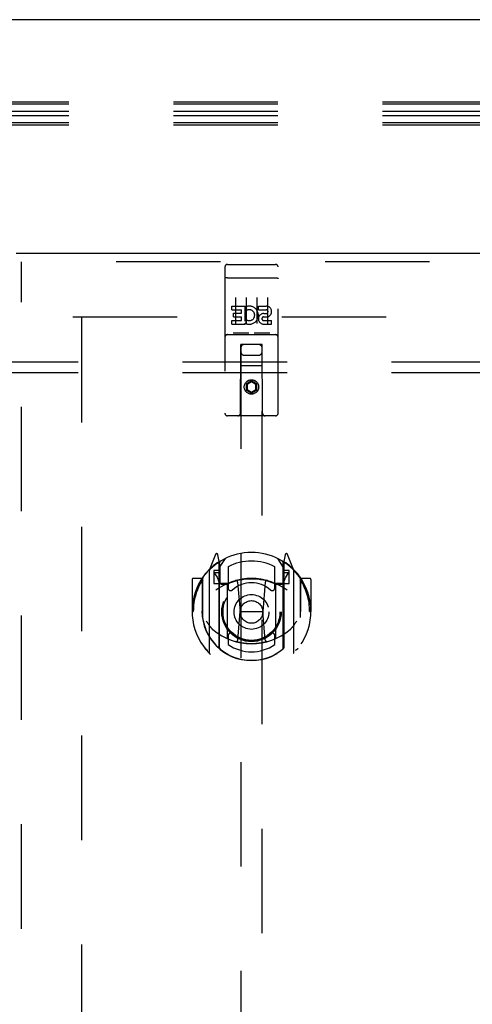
# Model space of a CAD drawing. Header units: inches. Extents: x 0 to 224, y 0 to 145.
# Tile 43 of 78: x 74.03 to 79.36, y 78.17 to 89.77. Entities that reach past the tile are written whole.
import ezdxf

# ---------------------------------------------------------------- set-up
doc = ezdxf.new("R2010")
doc.units = ezdxf.units.IN
doc.header["$LTSCALE"] = 12.302632
doc.header["$MEASUREMENT"] = 0
doc.linetypes.add('HIDDEN', pattern=[0.2, 0.1, -0.1])
doc.layers.get('0').update_dxf_attribs({"linetype": 'CONTINUOUS'})
for name, color, linetype in [('DEFAULT_2', 8, 'HIDDEN'), ('DOOR_2_ASSEMBLY', 7, 'CONTINUOUS'), ('SUBPANELS', 7, 'CONTINUOUS')]:
    doc.layers.add(name, color=color, linetype=linetype)

msp = doc.modelspace()

# ---------------------------------------------------------------- linework, layer by layer
at = {"color": 7, "linetype": 'Continuous'}
msp.add_line((152.205, 89.772), (34.809, 89.772), dxfattribs=at)
at = {"layer": 'DEFAULT_2', "color": 8, "linetype": 'HIDDEN'}
for p, q in [((113.976, 88.801), (70.976, 88.801)), ((113.976, 88.776), (70.976, 88.776)), ((113.976, 88.69), (70.976, 88.69)), ((113.976, 88.64), (70.976, 88.64)), ((113.976, 88.555), (70.976, 88.555)), ((113.976, 88.53), (70.976, 88.53)), ((74.653, 86.272), (109.611, 86.272)), ((74.757, 86.257), (74.757, 13.287))]:
    msp.add_line(p, q, dxfattribs=at)
at = {"layer": 'DOOR_2_ASSEMBLY', "color": 3, "linetype": 'Continuous'}
msp.add_line((73.987, 87.022), (110.84, 87.022), dxfattribs=at)
at = {"layer": 'DOOR_2_ASSEMBLY', "color": 8, "linetype": 'HIDDEN'}
for p, q in [((110.84, 86.918), (73.987, 86.918)), ((74.049, 12.626), (74.049, 86.918)), ((76.445, 86.859), (76.445, 85.134)), ((76.475, 86.889), (77.04, 86.889)), ((77.07, 85.134), (77.07, 86.859)), ((76.461, 86.731), (76.461, 86.731)), ((76.462, 86.731), (76.461, 86.731)), ((76.463, 86.731), (76.462, 86.731)), ((76.464, 86.731), (76.463, 86.731)), ((76.464, 86.731), (76.464, 86.731)), ((76.465, 86.731), (76.464, 86.731)), ((76.466, 86.731), (76.465, 86.731)), ((76.467, 86.731), (76.466, 86.731)), ((76.468, 86.731), (76.467, 86.731)), ((76.468, 86.731), (76.468, 86.731)), ((76.469, 86.731), (76.468, 86.731)), ((76.47, 86.731), (76.469, 86.731)), ((76.471, 86.731), (76.47, 86.731)), ((76.472, 86.731), (76.471, 86.731)), ((76.473, 86.731), (76.472, 86.731)), ((76.473, 86.731), (76.473, 86.731)), ((76.474, 86.731), (76.473, 86.731)), ((76.474, 86.731), (77.04, 86.731)), ((77.04, 86.731), (77.041, 86.731)), ((77.041, 86.731), (77.041, 86.731)), ((77.041, 86.731), (77.042, 86.731)), ((77.042, 86.731), (77.043, 86.731)), ((77.043, 86.731), (77.044, 86.731)), ((77.044, 86.731), (77.045, 86.731)), ((77.045, 86.731), (77.046, 86.731)), ((77.046, 86.731), (77.046, 86.731)), ((77.046, 86.731), (77.047, 86.731)), ((77.047, 86.731), (77.048, 86.731)), ((77.048, 86.731), (77.049, 86.731)), ((77.049, 86.731), (77.05, 86.731)), ((77.05, 86.731), (77.05, 86.731)), ((77.05, 86.731), (77.051, 86.731)), ((77.051, 86.731), (77.052, 86.731)), ((77.052, 86.731), (77.053, 86.731)), ((76.57, 86.498), (76.57, 86.192)), ((76.695, 86.498), (76.695, 86.192)), ((76.82, 86.498), (76.82, 86.192)), ((76.945, 86.498), (76.945, 86.192)), ((76.525, 86.354), (76.525, 86.397)), ((76.525, 86.397), (76.681, 86.397)), ((76.525, 86.354), (76.639, 86.354)), ((76.639, 86.312), (76.639, 86.354)), ((76.681, 86.219), (76.681, 86.397)), ((76.706, 86.349), (76.689, 86.388)), ((76.838, 86.354), (76.838, 86.397)), ((76.838, 86.397), (76.93, 86.397)), ((76.838, 86.354), (76.93, 86.354)), ((76.525, 86.183), (76.525, 86.226)), ((76.525, 86.226), (76.639, 86.226)), ((76.547, 86.269), (76.547, 86.312)), ((76.547, 86.312), (76.639, 86.312)), ((76.547, 86.269), (76.639, 86.269)), ((76.639, 86.226), (76.639, 86.269)), ((76.681, 86.219), (76.694, 86.238)), ((76.898, 86.269), (76.944, 86.269)), ((76.902, 86.31), (76.93, 86.31)), ((76.902, 86.226), (76.994, 86.226)), ((76.994, 86.183), (76.994, 86.226)), ((76.525, 86.183), (76.681, 86.183)), ((76.681, 86.183), (76.681, 86.196)), ((76.685, 86.194), (76.681, 86.196)), ((76.902, 86.183), (76.994, 86.183)), ((76.475, 86.061), (77.04, 86.061)), ((76.718, 86.077), (76.546, 86.077)), ((76.968, 86.077), (76.796, 86.077)), ((76.627, 85.134), (76.631, 85.944)), ((76.632, 85.944), (76.631, 85.944)), ((76.632, 85.944), (76.632, 51.943)), ((76.882, 85.944), (76.632, 85.944)), ((76.882, 51.943), (76.882, 85.944)), ((76.884, 85.944), (76.882, 85.944)), ((76.887, 85.134), (76.884, 85.944)), ((76.672, 85.819), (76.842, 85.819)), ((76.885, 85.694), (76.63, 85.694)), ((76.757, 85.516), (76.695, 85.48)), ((76.757, 85.516), (76.757, 85.505)), ((76.82, 85.48), (76.757, 85.516)), ((76.695, 85.48), (76.695, 85.408)), ((76.695, 85.48), (76.705, 85.474)), ((76.695, 85.408), (76.705, 85.414)), ((76.695, 85.408), (76.757, 85.372)), ((76.757, 85.505), (76.705, 85.474)), ((76.705, 85.474), (76.705, 85.414)), ((76.705, 85.414), (76.757, 85.384)), ((76.81, 85.474), (76.757, 85.505)), ((76.757, 85.384), (76.81, 85.414)), ((76.757, 85.372), (76.82, 85.408)), ((76.82, 85.48), (76.81, 85.474)), ((76.81, 85.414), (76.81, 85.474)), ((76.82, 85.408), (76.81, 85.414)), ((76.82, 85.408), (76.82, 85.48)), ((76.757, 85.372), (76.757, 85.384)), ((77.04, 85.104), (76.475, 85.104)), ((76.332, 83.47), (76.262, 83.295)), ((76.375, 83.387), (76.36, 83.467)), ((76.382, 83.315), (76.452, 83.424)), ((77.062, 83.424), (77.132, 83.315)), ((77.154, 83.467), (77.14, 83.387)), ((77.253, 83.295), (77.183, 83.47)), ((76.354, 83.366), (76.353, 83.365)), ((76.353, 83.365), (76.353, 83.365)), ((76.353, 83.365), (76.353, 83.365)), ((76.375, 82.371), (76.375, 83.387)), ((76.382, 82.37), (76.382, 83.373)), ((76.385, 83.349), (76.385, 83.141)), ((76.482, 83.327), (76.482, 83.074)), ((77.032, 83.074), (77.032, 83.327)), ((77.13, 83.141), (77.13, 83.349)), ((77.132, 82.37), (77.132, 83.373)), ((77.14, 83.387), (77.14, 82.371)), ((77.161, 83.365), (77.157, 83.368)), ((76.257, 83.284), (76.257, 82.317)), ((76.315, 83.28), (76.315, 83.13)), ((76.375, 83.28), (76.315, 83.28)), ((76.323, 83.247), (76.352, 83.201)), ((76.382, 83.255), (76.327, 83.255)), ((77.187, 83.255), (77.132, 83.255)), ((77.2, 83.28), (77.14, 83.28)), ((77.162, 83.201), (77.191, 83.247)), ((77.2, 83.13), (77.2, 83.28)), ((77.257, 82.317), (77.257, 83.284)), ((76.057, 83.174), (76.057, 82.8)), ((76.175, 83.189), (76.072, 83.189)), ((76.175, 83.189), (76.175, 82.8)), ((76.183, 83.174), (76.175, 83.189)), ((76.182, 83.186), (76.182, 82.729)), ((76.315, 83.13), (76.375, 83.13)), ((76.475, 83.128), (76.402, 83.128)), ((76.405, 83.121), (76.471, 83.121)), ((76.475, 82.487), (76.475, 83.119)), ((76.594, 83.145), (76.625, 82.8)), ((76.92, 83.145), (76.89, 82.8)), ((77.112, 83.128), (77.04, 83.128)), ((77.04, 83.119), (77.04, 82.487)), ((77.044, 83.121), (77.11, 83.121)), ((77.14, 83.13), (77.2, 83.13)), ((77.34, 83.189), (77.332, 83.174)), ((77.332, 83.186), (77.332, 82.729)), ((77.34, 82.8), (77.34, 83.189)), ((77.442, 83.189), (77.34, 83.189)), ((77.457, 83.174), (77.457, 82.8)), ((76.057, 82.8), (76.072, 82.8)), ((76.175, 82.8), (76.19, 82.8)), ((76.182, 82.729), (76.182, 82.726)), ((76.595, 82.461), (76.625, 82.8)), ((76.625, 82.8), (76.89, 82.8)), ((76.92, 82.461), (76.89, 82.8)), ((77.34, 82.8), (77.325, 82.8)), ((77.332, 82.729), (77.332, 82.726)), ((77.442, 82.8), (77.457, 82.8)), ((76.482, 82.513), (76.482, 82.41)), ((77.032, 82.41), (77.032, 82.513))]:
    msp.add_line(p, q, dxfattribs=at)
for points in [[(76.461, 86.731), (76.46, 86.731), (76.46, 86.73), (76.459, 86.73), (76.459, 86.73), (76.459, 86.73), (76.458, 86.73), (76.458, 86.73), (76.458, 86.73), (76.457, 86.73), (76.457, 86.73), (76.457, 86.73), (76.456, 86.73), (76.456, 86.73), (76.456, 86.73), (76.455, 86.73), (76.455, 86.73), (76.455, 86.73), (76.454, 86.729), (76.454, 86.729), (76.454, 86.729), (76.453, 86.729), (76.453, 86.729), (76.453, 86.729), (76.453, 86.729), (76.452, 86.729), (76.452, 86.729), (76.452, 86.729), (76.452, 86.729), (76.451, 86.729), (76.451, 86.729), (76.451, 86.728), (76.45, 86.728), (76.45, 86.728), (76.45, 86.728), (76.45, 86.728), (76.45, 86.728), (76.449, 86.728), (76.449, 86.728), (76.449, 86.728), (76.449, 86.728), (76.448, 86.728), (76.448, 86.728), (76.448, 86.727), (76.448, 86.727), (76.448, 86.727), (76.447, 86.727), (76.447, 86.727), (76.447, 86.727), (76.447, 86.727), (76.447, 86.727), (76.447, 86.727), (76.447, 86.727), (76.446, 86.726), (76.446, 86.726), (76.446, 86.726), (76.446, 86.726), (76.446, 86.726), (76.446, 86.726), (76.446, 86.726), (76.446, 86.726), (76.445, 86.726), (76.445, 86.726), (76.445, 86.725), (76.445, 86.725), (76.445, 86.725), (76.445, 86.725), (76.445, 86.725), (76.445, 86.725), (76.445, 86.725), (76.445, 86.725), (76.445, 86.725), (76.445, 86.725), (76.445, 86.724), (76.445, 86.724), (76.445, 86.724), (76.445, 86.724), (76.445, 86.724)], [(77.053, 86.731), (77.053, 86.731), (77.054, 86.731), (77.054, 86.731), (77.055, 86.73), (77.055, 86.73), (77.055, 86.73), (77.056, 86.73), (77.056, 86.73), (77.056, 86.73), (77.057, 86.73), (77.057, 86.73), (77.057, 86.73), (77.058, 86.73), (77.058, 86.73), (77.058, 86.73), (77.059, 86.73), (77.059, 86.73), (77.059, 86.73), (77.06, 86.73), (77.06, 86.729), (77.06, 86.729), (77.061, 86.729), (77.061, 86.729), (77.061, 86.729), (77.061, 86.729), (77.062, 86.729), (77.062, 86.729), (77.062, 86.729), (77.063, 86.729), (77.063, 86.729), (77.063, 86.729), (77.063, 86.729), (77.064, 86.728), (77.064, 86.728), (77.064, 86.728), (77.064, 86.728), (77.065, 86.728), (77.065, 86.728), (77.065, 86.728), (77.065, 86.728), (77.066, 86.728), (77.066, 86.728), (77.066, 86.728), (77.066, 86.728), (77.066, 86.727), (77.067, 86.727), (77.067, 86.727), (77.067, 86.727), (77.067, 86.727), (77.067, 86.727), (77.067, 86.727), (77.068, 86.727), (77.068, 86.727), (77.068, 86.727), (77.068, 86.726), (77.068, 86.726), (77.068, 86.726), (77.068, 86.726), (77.069, 86.726), (77.069, 86.726), (77.069, 86.726), (77.069, 86.726), (77.069, 86.726), (77.069, 86.726), (77.069, 86.725), (77.069, 86.725), (77.069, 86.725), (77.069, 86.725), (77.069, 86.725), (77.069, 86.725), (77.07, 86.725), (77.07, 86.725), (77.07, 86.725), (77.07, 86.725), (77.07, 86.724), (77.07, 86.724), (77.07, 86.724), (77.07, 86.724), (77.07, 86.724)], [(76.546, 86.077), (76.546, 86.077), (76.546, 86.077), (76.546, 86.077), (76.545, 86.077), (76.545, 86.077), (76.545, 86.077), (76.545, 86.077), (76.545, 86.078), (76.544, 86.078), (76.544, 86.078), (76.544, 86.078), (76.544, 86.078), (76.544, 86.078), (76.544, 86.078), (76.543, 86.078), (76.543, 86.078), (76.543, 86.078), (76.543, 86.078), (76.543, 86.078), (76.543, 86.078), (76.543, 86.078), (76.542, 86.078), (76.542, 86.078), (76.542, 86.078), (76.542, 86.078), (76.542, 86.078), (76.542, 86.078), (76.542, 86.078), (76.541, 86.078), (76.541, 86.078), (76.541, 86.078), (76.541, 86.078), (76.541, 86.078), (76.541, 86.078), (76.541, 86.078), (76.541, 86.078), (76.541, 86.078), (76.54, 86.078), (76.54, 86.078), (76.54, 86.078), (76.54, 86.078), (76.54, 86.078), (76.54, 86.079), (76.54, 86.079), (76.54, 86.079), (76.54, 86.079)], [(76.725, 86.079), (76.725, 86.079), (76.725, 86.079), (76.724, 86.079), (76.724, 86.078), (76.724, 86.078), (76.724, 86.078), (76.724, 86.078), (76.724, 86.078), (76.724, 86.078), (76.724, 86.078), (76.724, 86.078), (76.724, 86.078), (76.723, 86.078), (76.723, 86.078), (76.723, 86.078), (76.723, 86.078), (76.723, 86.078), (76.723, 86.078), (76.723, 86.078), (76.723, 86.078), (76.722, 86.078), (76.722, 86.078), (76.722, 86.078), (76.722, 86.078), (76.722, 86.078), (76.722, 86.078), (76.722, 86.078), (76.721, 86.078), (76.721, 86.078), (76.721, 86.078), (76.721, 86.078), (76.721, 86.078), (76.721, 86.078), (76.72, 86.078), (76.72, 86.078), (76.72, 86.078), (76.72, 86.078), (76.72, 86.078), (76.72, 86.077), (76.719, 86.077), (76.719, 86.077), (76.719, 86.077), (76.719, 86.077), (76.719, 86.077), (76.718, 86.077)], [(76.796, 86.077), (76.796, 86.077), (76.796, 86.077), (76.796, 86.077), (76.795, 86.077), (76.795, 86.077), (76.795, 86.077), (76.795, 86.077), (76.795, 86.078), (76.794, 86.078), (76.794, 86.078), (76.794, 86.078), (76.794, 86.078), (76.794, 86.078), (76.794, 86.078), (76.793, 86.078), (76.793, 86.078), (76.793, 86.078), (76.793, 86.078), (76.793, 86.078), (76.793, 86.078), (76.793, 86.078), (76.792, 86.078), (76.792, 86.078), (76.792, 86.078), (76.792, 86.078), (76.792, 86.078), (76.792, 86.078), (76.792, 86.078), (76.791, 86.078), (76.791, 86.078), (76.791, 86.078), (76.791, 86.078), (76.791, 86.078), (76.791, 86.078), (76.791, 86.078), (76.791, 86.078), (76.791, 86.078), (76.79, 86.078), (76.79, 86.078), (76.79, 86.078), (76.79, 86.078), (76.79, 86.078), (76.79, 86.079), (76.79, 86.079), (76.79, 86.079), (76.79, 86.079)], [(76.975, 86.079), (76.975, 86.079), (76.975, 86.079), (76.974, 86.079), (76.974, 86.078), (76.974, 86.078), (76.974, 86.078), (76.974, 86.078), (76.974, 86.078), (76.974, 86.078), (76.974, 86.078), (76.974, 86.078), (76.974, 86.078), (76.973, 86.078), (76.973, 86.078), (76.973, 86.078), (76.973, 86.078), (76.973, 86.078), (76.973, 86.078), (76.973, 86.078), (76.973, 86.078), (76.972, 86.078), (76.972, 86.078), (76.972, 86.078), (76.972, 86.078), (76.972, 86.078), (76.972, 86.078), (76.972, 86.078), (76.971, 86.078), (76.971, 86.078), (76.971, 86.078), (76.971, 86.078), (76.971, 86.078), (76.971, 86.078), (76.97, 86.078), (76.97, 86.078), (76.97, 86.078), (76.97, 86.078), (76.97, 86.078), (76.97, 86.077), (76.969, 86.077), (76.969, 86.077), (76.969, 86.077), (76.969, 86.077), (76.969, 86.077), (76.968, 86.077)], [(76.212, 83.239), (76.212, 83.24), (76.213, 83.241), (76.214, 83.242), (76.215, 83.243), (76.215, 83.243), (76.216, 83.244), (76.217, 83.245), (76.218, 83.246), (76.218, 83.246), (76.219, 83.247), (76.22, 83.248), (76.221, 83.249), (76.221, 83.249), (76.222, 83.25), (76.223, 83.251), (76.224, 83.251), (76.225, 83.252), (76.225, 83.253), (76.226, 83.253), (76.227, 83.254), (76.228, 83.255), (76.229, 83.255), (76.23, 83.256), (76.231, 83.256), (76.231, 83.257), (76.232, 83.257), (76.233, 83.258), (76.234, 83.258), (76.235, 83.259), (76.236, 83.259), (76.237, 83.26), (76.238, 83.26), (76.239, 83.261), (76.24, 83.261)], [(77.275, 83.261), (77.276, 83.261), (77.277, 83.26), (77.278, 83.26), (77.278, 83.259), (77.279, 83.259), (77.28, 83.258), (77.281, 83.258), (77.282, 83.257), (77.283, 83.257), (77.284, 83.256), (77.285, 83.256), (77.286, 83.255), (77.286, 83.255), (77.287, 83.254), (77.288, 83.253), (77.289, 83.253), (77.29, 83.252), (77.291, 83.251), (77.291, 83.251), (77.292, 83.25), (77.293, 83.249), (77.294, 83.249), (77.295, 83.248), (77.295, 83.247), (77.296, 83.246), (77.297, 83.246), (77.298, 83.245), (77.298, 83.244), (77.299, 83.243), (77.3, 83.243), (77.3, 83.242), (77.301, 83.241), (77.302, 83.24), (77.303, 83.239)], [(76.225, 82.687), (76.228, 82.682), (76.231, 82.677), (76.234, 82.672), (76.237, 82.667), (76.239, 82.663), (76.242, 82.659), (76.245, 82.655), (76.247, 82.651), (76.25, 82.647), (76.253, 82.643), (76.255, 82.64), (76.257, 82.637), (76.26, 82.633), (76.262, 82.63), (76.264, 82.627), (76.266, 82.624), (76.269, 82.622), (76.271, 82.619), (76.273, 82.616), (76.275, 82.614), (76.277, 82.612), (76.279, 82.609), (76.281, 82.607), (76.283, 82.605), (76.285, 82.603), (76.286, 82.601), (76.288, 82.599), (76.29, 82.597), (76.292, 82.596), (76.293, 82.594), (76.295, 82.592), (76.297, 82.591), (76.298, 82.589), (76.3, 82.588), (76.301, 82.587), (76.303, 82.585)], [(77.212, 82.585), (77.213, 82.587), (77.215, 82.588), (77.216, 82.589), (77.218, 82.591), (77.219, 82.592), (77.221, 82.594), (77.223, 82.596), (77.224, 82.597), (77.226, 82.599), (77.228, 82.601), (77.23, 82.603), (77.232, 82.605), (77.234, 82.607), (77.235, 82.609), (77.237, 82.612), (77.239, 82.614), (77.242, 82.616), (77.244, 82.619), (77.246, 82.622), (77.248, 82.624), (77.25, 82.627), (77.252, 82.63), (77.255, 82.633), (77.257, 82.637), (77.259, 82.64), (77.262, 82.643), (77.264, 82.647), (77.267, 82.651), (77.269, 82.655), (77.272, 82.659), (77.275, 82.663), (77.278, 82.667), (77.281, 82.672), (77.284, 82.677), (77.287, 82.682), (77.29, 82.687)], [(76.945, 82.444), (76.94, 82.442), (76.934, 82.441), (76.929, 82.439), (76.923, 82.438), (76.918, 82.437), (76.913, 82.435), (76.907, 82.434), (76.902, 82.433), (76.896, 82.432), (76.891, 82.431), (76.885, 82.43), (76.88, 82.429), (76.874, 82.428), (76.869, 82.427), (76.863, 82.426), (76.858, 82.425), (76.852, 82.424), (76.846, 82.424), (76.841, 82.423), (76.835, 82.422), (76.83, 82.422), (76.824, 82.421), (76.819, 82.421), (76.813, 82.42), (76.808, 82.42), (76.802, 82.419), (76.796, 82.419), (76.791, 82.419), (76.785, 82.419), (76.78, 82.418), (76.774, 82.418), (76.768, 82.418), (76.763, 82.418), (76.757, 82.418), (76.752, 82.418), (76.746, 82.418), (76.74, 82.418), (76.735, 82.418), (76.729, 82.419), (76.724, 82.419), (76.718, 82.419), (76.712, 82.419), (76.707, 82.42), (76.701, 82.42), (76.696, 82.421), (76.69, 82.421), (76.685, 82.422), (76.679, 82.422), (76.673, 82.423), (76.668, 82.424), (76.662, 82.424), (76.657, 82.425), (76.651, 82.426), (76.646, 82.427), (76.64, 82.428), (76.635, 82.429), (76.629, 82.43), (76.624, 82.431), (76.618, 82.432), (76.613, 82.433), (76.607, 82.434), (76.602, 82.435), (76.596, 82.437), (76.591, 82.438), (76.585, 82.439), (76.58, 82.441), (76.575, 82.442), (76.569, 82.444)], [(76.24, 82.34), (76.239, 82.34), (76.238, 82.341), (76.237, 82.341), (76.236, 82.342), (76.235, 82.342), (76.234, 82.343), (76.233, 82.343), (76.232, 82.344), (76.231, 82.344), (76.231, 82.345), (76.23, 82.345), (76.229, 82.346), (76.228, 82.346), (76.227, 82.347), (76.226, 82.348), (76.225, 82.348), (76.225, 82.349), (76.224, 82.35), (76.223, 82.35), (76.222, 82.351), (76.221, 82.352), (76.221, 82.352), (76.22, 82.353), (76.219, 82.354), (76.218, 82.354), (76.218, 82.355), (76.217, 82.356), (76.216, 82.357), (76.215, 82.358), (76.215, 82.358), (76.214, 82.359), (76.213, 82.36), (76.212, 82.361), (76.212, 82.362)], [(77.303, 82.362), (77.302, 82.361), (77.301, 82.36), (77.3, 82.359), (77.3, 82.358), (77.299, 82.358), (77.298, 82.357), (77.298, 82.356), (77.297, 82.355), (77.296, 82.354), (77.295, 82.354), (77.295, 82.353), (77.294, 82.352), (77.293, 82.352), (77.292, 82.351), (77.291, 82.35), (77.291, 82.35), (77.29, 82.349), (77.289, 82.348), (77.288, 82.348), (77.287, 82.347), (77.286, 82.346), (77.286, 82.346), (77.285, 82.345), (77.284, 82.345), (77.283, 82.344), (77.282, 82.344), (77.281, 82.343), (77.28, 82.343), (77.279, 82.342), (77.278, 82.342), (77.278, 82.341), (77.277, 82.341), (77.276, 82.34), (77.275, 82.34)]]:
    msp.add_lwpolyline(points, dxfattribs=at)
for centre, radius in [((76.757, 85.444), 0.085), ((76.757, 85.444), 0.0845), ((76.757, 82.793), 0.35), ((76.757, 82.793), 0.335), ((76.757, 82.793), 0.205), ((76.757, 82.793), 0.133)]:
    msp.add_circle(centre, radius, dxfattribs=at)
for centre, radius, start, end in [((76.475, 86.859), 0.03, 90, 180), ((77.04, 86.859), 0.03, 0, 90), ((76.731, 86.29), 0.107, 244.2636, 113.4027), ((76.731, 86.29), 0.0639, 234.8895, 113.4026), ((76.93, 86.332), 0.0644, 282.2995, 90.0775), ((76.93, 86.332), 0.0219, 269.9011, 90), ((76.902, 86.247), 0.0635, 90, 270), ((76.902, 86.248), 0.0219, 100.307, 270), ((76.475, 86.031), 0.03, 90, 180), ((77.04, 86.031), 0.03, 0, 90), ((76.672, 85.904), 0.04, 90, 180), ((76.672, 85.859), 0.04, 180, 270), ((76.842, 85.904), 0.04, 0, 90), ((76.842, 85.859), 0.04, 270, 360), ((76.475, 85.134), 0.03, 180, 270), ((76.597, 85.134), 0.03, 270, 360), ((76.917, 85.134), 0.03, 180, 270), ((77.04, 85.134), 0.03, 270, 360), ((76.757, 82.793), 0.7, 35.2961, 144.7039), ((76.346, 83.465), 0.015, 10, 158.1959), ((77.169, 83.465), 0.015, 21.8041, 170), ((76.757, 82.8), 0.7, 125.5126, 54.4874), ((76.362, 83.354), 0.02, 0, 125.5126), ((76.365, 83.349), 0.02, 0, 125.2543), ((76.402, 83.373), 0.02, 121.4688, 179.9992), ((76.757, 82.793), 0.6, 62.7204, 117.2796), ((77.112, 83.373), 0.02, 0, 58.5295), ((77.15, 83.349), 0.02, 54.7457, 180), ((77.152, 83.354), 0.02, 54.4874, 180), ((76.202, 83.186), 0.02, 144.7039, 180), ((76.272, 83.284), 0.015, 135.0748, 180), ((76.327, 83.25), 0.005, 90, 212.6792), ((76.194, 83.099), 0.188, 0, 32.6792), ((77.32, 83.099), 0.188, 147.3208, 180), ((77.187, 83.25), 0.005, 327.3208, 90), ((77.242, 83.284), 0.015, 0, 44.9252), ((77.312, 83.186), 0.02, 0, 35.2961), ((76.072, 83.174), 0.015, 90, 180), ((76.757, 82.8), 0.685, 146.9885, 180), ((76.757, 82.488), 0.7, 53.2319, 126.7681), ((76.402, 83.148), 0.02, 180, 270), ((76.405, 83.141), 0.02, 180, 270), ((76.471, 83.141), 0.02, 270, 293.464), ((76.49, 83.119), 0.015, 112.9863, 180), ((76.757, 82.481), 0.7, 66.536, 113.464), ((76.512, 83.074), 0.03, 180, 311.1261), ((76.757, 82.793), 0.343, 48.8739, 131.1261), ((76.574, 83.143), 0.02, 5.0796, 105.6131), ((76.94, 83.143), 0.02, 74.3869, 174.9204), ((77.002, 83.074), 0.03, 228.8739, 360), ((77.025, 83.119), 0.015, 0, 67.0137), ((77.044, 83.141), 0.02, 246.536, 270), ((77.11, 83.141), 0.02, 270, 360), ((77.112, 83.148), 0.02, 270, 360), ((76.757, 82.8), 0.685, 0, 33.0115), ((77.442, 83.174), 0.015, 0, 90), ((76.757, 82.803), 0.583, 180.2464, 359.7536), ((76.202, 82.729), 0.02, 180, 187.6622), ((76.757, 82.803), 0.58, 187.6622, 352.3378), ((77.312, 82.729), 0.02, 352.3378, 360), ((76.757, 83.118), 0.7, 229.529, 310.471), ((76.512, 82.513), 0.03, 48.8739, 180), ((76.757, 82.793), 0.343, 228.8739, 311.1261), ((77.002, 82.513), 0.03, 0, 131.1261), ((76.49, 82.487), 0.015, 180, 247.0137), ((76.757, 82.803), 0.48, 235.0461, 304.9539), ((76.575, 82.463), 0.02, 254.4248, 354.9204), ((76.94, 82.463), 0.02, 185.0796, 285.5752), ((77.025, 82.487), 0.015, 292.9863, 360), ((76.272, 82.317), 0.015, 180, 224.9252), ((76.39, 82.371), 0.015, 180, 229.6413), ((76.402, 82.37), 0.02, 180, 230.6594), ((77.112, 82.37), 0.02, 309.3378, 359.9984), ((77.125, 82.371), 0.015, 310.3587, 360), ((77.242, 82.317), 0.015, 315.0748, 360)]:
    msp.add_arc(centre, radius, start, end, dxfattribs=at)
at = {"layer": 'SUBPANELS', "color": 8, "linetype": 'HIDDEN'}
for p, q in [((39.038, 85.741), (106.976, 85.741)), ((39.038, 85.616), (106.976, 85.616))]:
    msp.add_line(p, q, dxfattribs=at)

doc.saveas('drawing.dxf')
